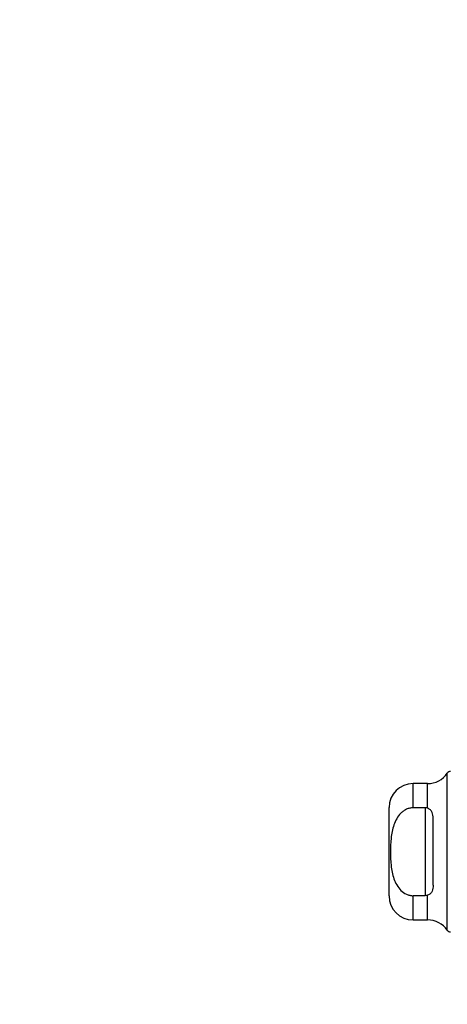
# Model space of a CAD drawing. Header units: inches. Extents: x 0.2 to 10.8, y 0.2 to 8.2.
# Tile 128 of 164: x 5.368 to 5.473, y 3.223 to 3.464. Entities that reach past the tile are written whole.
import ezdxf

# ---------------------------------------------------------------- set-up
doc = ezdxf.new("R2010")
doc.units = ezdxf.units.IN
doc.header["$MEASUREMENT"] = 0
doc.linetypes.add('HIDDEN', pattern=[0.07500000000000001, 0.05, -0.025])
doc.layers.add('DIMENSIONS', color=140, linetype='Continuous')
doc.styles.add('SLDTEXTSTYLE0', font='TXT', dxfattribs={"width": 0.7})
doc.dimstyles.new('SLDDIMSTYLE0', dxfattribs={"dimtxt": 0.0849609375, "dimasz": 0.13, "dimexe": 0, "dimexo": 0.0625, "dimgap": 0.021240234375, "dimtad": 0, "dimtih": 1, "dimtoh": 1, "dimlfac": 20, "dimrnd": 1e-09, "dimzin": 12, "dimdsep": 46, "dimtxsty": 'SLDTEXTSTYLE0', "dimsah": 1, "dimcen": 0.09, "dimadec": 0, "dimazin": 3, "dimtfac": 1, "dimtofl": 0, "dimtmove": 0, "dimatfit": 3, "dimfxl": 0, "dimfrac": 2, "dimtolj": 1, "dimtzin": 12, "dimarcsym": 0})

# ---------------------------------------------------------------- blocks, each defined once
blk = doc.blocks.new('_D_18')
at = {"layer": 'DIMENSIONS'}
for p, q in [((5.495136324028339, 5.028145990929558), (5.109062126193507, 5.02814599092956)), ((5.234062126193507, 5.02814599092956), (5.234062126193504, 4.099762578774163)), ((5.072488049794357, 3.945711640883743), (5.043957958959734, 3.945711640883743)), ((5.043957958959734, 3.945711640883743), (5.043957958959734, 3.810680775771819)), ((5.395636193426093, 3.945711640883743), (5.424166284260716, 3.945711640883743)), ((5.424166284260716, 3.945711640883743), (5.424166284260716, 3.810680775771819)), ((5.043957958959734, 3.810680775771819), (5.072488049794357, 3.810680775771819)), ((5.424166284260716, 3.810680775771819), (5.395636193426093, 3.810680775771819)), ((5.234062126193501, 3.20394599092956), (5.234062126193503, 3.791660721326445)), ((5.495136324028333, 3.203945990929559), (5.1090621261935, 3.203945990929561))]:
    blk.add_line(p, q, dxfattribs=at)
for points in [[(5.234062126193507, 5.02814599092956), (5.214062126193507, 4.89814599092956), (5.254062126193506, 4.89814599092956)], [(5.234062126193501, 3.20394599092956), (5.254062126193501, 3.33394599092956), (5.214062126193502, 3.33394599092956)]]:
    blk.add_solid(points, dxfattribs=at)
at = {"layer": 'DIMENSIONS', "char_height": 0.08333333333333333, "attachment_point": 1, "style": 'SLDTEXTSTYLE0'}
for s, insert in [('36.48', (5.072488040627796, 4.072154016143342)), ('926.7', (5.072488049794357, 3.918103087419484))]:
    blk.add_mtext(s, dxfattribs=dict(at, insert=insert))
blk = doc.blocks.new('_D_19')
at = {"layer": 'DIMENSIONS'}
for p, q in [((5.47678632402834, 5.097295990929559), (4.776774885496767, 5.097295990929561)), ((4.901774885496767, 5.097295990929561), (4.901774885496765, 4.580255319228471)), ((4.740200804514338, 4.450124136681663), (4.711670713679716, 4.450124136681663)), ((4.711670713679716, 4.450124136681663), (4.711670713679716, 4.315093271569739)), ((5.063348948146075, 4.450124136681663), (5.091879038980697, 4.450124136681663)), ((5.091879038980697, 4.450124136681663), (5.091879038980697, 4.315093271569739)), ((4.711670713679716, 4.315093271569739), (4.740200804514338, 4.315093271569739)), ((5.091879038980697, 4.315093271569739), (5.063348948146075, 4.315093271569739)), ((4.90177488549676, 3.13474599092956), (4.901774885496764, 4.161042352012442)), ((5.476786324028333, 3.134745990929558), (4.77677488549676, 3.134745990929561))]:
    blk.add_line(p, q, dxfattribs=at)
for points in [[(4.901774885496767, 5.097295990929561), (4.881774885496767, 4.967295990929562), (4.921774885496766, 4.967295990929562)], [(4.90177488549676, 3.13474599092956), (4.92177488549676, 3.26474599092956), (4.881774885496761, 3.26474599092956)]]:
    blk.add_solid(points, dxfattribs=at)
at = {"layer": 'DIMENSIONS', "char_height": 0.08333333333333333, "attachment_point": 1, "style": 'SLDTEXTSTYLE0'}
for s, insert in [('39.25', (4.740200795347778, 4.576566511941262)), ('997.0', (4.740200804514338, 4.422515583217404)), ('OPENING', (4.639737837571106, 4.268464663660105))]:
    blk.add_mtext(s, dxfattribs=dict(at, insert=insert))

msp = doc.modelspace()

# ---------------------------------------------------------------- linework, layer by layer
at = {"color": 7, "linetype": 'Continuous', "lineweight": 25}
for p, q in [((5.473422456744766, 3.240734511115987), (5.473422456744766, 3.279260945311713)), ((5.468576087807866, 3.276730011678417), (5.465028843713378, 3.276730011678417)), ((5.465028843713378, 3.270779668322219), (5.465028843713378, 3.276730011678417)), ((5.468576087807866, 3.270669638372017), (5.468576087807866, 3.276730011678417)), ((5.459123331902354, 3.249170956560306), (5.459123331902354, 3.270824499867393)), ((5.467981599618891, 3.270779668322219), (5.465028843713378, 3.270779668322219)), ((5.467981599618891, 3.270779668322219), (5.467981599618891, 3.24921578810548)), ((5.469950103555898, 3.251784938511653), (5.469950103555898, 3.268210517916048)), ((5.467981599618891, 3.24921578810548), (5.465028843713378, 3.24921578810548)), ((5.465028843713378, 3.243265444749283), (5.465028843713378, 3.24921578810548)), ((5.468576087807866, 3.243265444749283), (5.468576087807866, 3.249325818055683)), ((5.465028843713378, 3.243265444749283), (5.468576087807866, 3.243265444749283))]:
    msp.add_line(p, q, dxfattribs=at)
at = {"color": 7, "linetype": 'HIDDEN', "lineweight": 18}
for p, q in [((5.473422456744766, 3.279260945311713), (5.473422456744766, 3.240734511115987)), ((5.465028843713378, 3.276730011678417), (5.465028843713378, 3.270779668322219)), ((5.468576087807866, 3.276730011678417), (5.468576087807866, 3.270669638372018)), ((5.467981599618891, 3.270779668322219), (5.467981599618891, 3.24921578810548)), ((5.465028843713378, 3.24921578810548), (5.465028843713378, 3.243265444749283)), ((5.468576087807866, 3.249325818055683), (5.468576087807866, 3.243265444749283))]:
    msp.add_line(p, q, dxfattribs=at)
at = {"color": 7, "linetype": 'Continuous', "lineweight": 25}
for centre, radius, start, end in [((5.468576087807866, 3.28263552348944), 0.005905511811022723, 270.0000000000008, 325.1500954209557), ((5.474230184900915, 3.278698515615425), 0.0009842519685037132, 90, 145.1500954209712), ((5.465028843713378, 3.270824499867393), 0.005905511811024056, 90, 179.9999999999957), ((5.465028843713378, 3.249170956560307), 0.005905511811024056, 180.0000000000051, 270.0000000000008), ((5.468576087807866, 3.23735993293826), 0.005905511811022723, 34.84990457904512, 90), ((5.474230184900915, 3.241296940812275), 0.0009842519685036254, 214.8499045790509, 270.0000000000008)]:
    msp.add_arc(centre, radius, start, end, dxfattribs=at)
for points, knots in [([(5.465028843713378, 3.270779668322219), (5.464743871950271, 3.270779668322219), (5.464464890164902, 3.270747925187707), (5.463918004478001, 3.270625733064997), (5.463647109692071, 3.270533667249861), (5.463133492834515, 3.270298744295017), (5.462891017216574, 3.270156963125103), (5.462431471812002, 3.269830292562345), (5.462214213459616, 3.269644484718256), (5.461618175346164, 3.269049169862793), (5.461282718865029, 3.26859198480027), (5.460721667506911, 3.267614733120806), (5.46049905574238, 3.267102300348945), (5.460133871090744, 3.266044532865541), (5.459991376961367, 3.265495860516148), (5.459769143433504, 3.264399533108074), (5.459688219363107, 3.263849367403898), (5.459505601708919, 3.26219488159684), (5.459460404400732, 3.261086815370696), (5.459461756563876, 3.25886459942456), (5.459508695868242, 3.257745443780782), (5.459759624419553, 3.25552779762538), (5.459966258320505, 3.254419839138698), (5.46051763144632, 3.252848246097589), (5.46074403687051, 3.252334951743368), (5.46130779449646, 3.251367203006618), (5.461641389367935, 3.250917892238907), (5.462442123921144, 3.250128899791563), (5.462891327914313, 3.249805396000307), (5.463659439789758, 3.249457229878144), (5.463927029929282, 3.249367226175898), (5.464468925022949, 3.249247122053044), (5.464745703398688, 3.249215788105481), (5.465028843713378, 3.24921578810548)], [0, 0, 0, 0, 0.03124999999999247, 0.03124999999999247, 0.06249999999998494, 0.06249999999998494, 0.09374999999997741, 0.09374999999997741, 0.1249999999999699, 0.1249999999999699, 0.187499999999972, 0.187499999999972, 0.2499999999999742, 0.2499999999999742, 0.3124999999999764, 0.3124999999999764, 0.3749999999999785, 0.3749999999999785, 0.4999999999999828, 0.4999999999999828, 0.6249999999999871, 0.6249999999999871, 0.7499999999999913, 0.7499999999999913, 0.8124999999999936, 0.8124999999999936, 0.8749999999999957, 0.8749999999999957, 0.9374999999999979, 0.9374999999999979, 0.9687499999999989, 0.9687499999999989, 1, 1, 1, 1]), ([(5.469950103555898, 3.268210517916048), (5.469950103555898, 3.268471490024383), (5.469934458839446, 3.268724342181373), (5.469855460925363, 3.269211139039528), (5.469791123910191, 3.269447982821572), (5.469589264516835, 3.269883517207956), (5.469449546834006, 3.270084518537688), (5.469079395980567, 3.270424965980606), (5.46884627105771, 3.270566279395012), (5.468576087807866, 3.270669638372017)], [0, 0, 0, 0, 0.25, 0.25, 0.5, 0.5, 0.75, 0.75, 1, 1, 1, 1]), ([(5.469950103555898, 3.251784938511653), (5.469950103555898, 3.251523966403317), (5.469934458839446, 3.251271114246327), (5.469855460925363, 3.250784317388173), (5.469791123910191, 3.250547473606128), (5.469589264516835, 3.250111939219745), (5.469449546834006, 3.249910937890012), (5.469079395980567, 3.249570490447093), (5.46884627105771, 3.249429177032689), (5.468576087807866, 3.249325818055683)], [0, 0, 0, 0, 0.25, 0.25, 0.5, 0.5, 0.75, 0.75, 1, 1, 1, 1])]:
    msp.add_open_spline(points, degree=3, knots=knots, dxfattribs=at)
for points in [[(5.468576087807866, 3.270669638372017), (5.468390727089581, 3.270740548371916), (5.46818884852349, 3.27077966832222), (5.467981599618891, 3.27077966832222)], [(5.468576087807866, 3.249325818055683), (5.468390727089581, 3.249254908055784), (5.46818884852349, 3.24921578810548), (5.467981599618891, 3.24921578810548)]]:
    msp.add_open_spline(points, degree=3, dxfattribs=at)

# ---------------------------------------------------------------- dimensions: what is measured, and where the dimension line sits
at = {"layer": 'DIMENSIONS'}
dim = msp.add_linear_dim(base=(4.901774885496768, 5.097295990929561), p1=(5.526786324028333, 3.134745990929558), p2=(5.52678632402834, 5.097295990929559), angle=90.0000000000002, text='<>\\POPENING', dimstyle='SLDDIMSTYLE0', dxfattribs=at)
dim.commit()
dim.dimension.update_dxf_attribs({"geometry": '_D_19', "text_midpoint": (4.901774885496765, 4.370648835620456), "dimtype": 160})
dim = msp.add_linear_dim(base=(5.234062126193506, 5.028145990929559), p1=(5.545136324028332, 3.203945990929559), p2=(5.545136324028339, 5.028145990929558), angle=90.0000000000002, dimstyle='SLDDIMSTYLE0', dxfattribs=at)
dim.commit()
dim.dimension.update_dxf_attribs({"geometry": '_D_18', "text_midpoint": (5.234062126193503, 3.945711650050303), "dimtype": 160})

doc.saveas('drawing.dxf')
